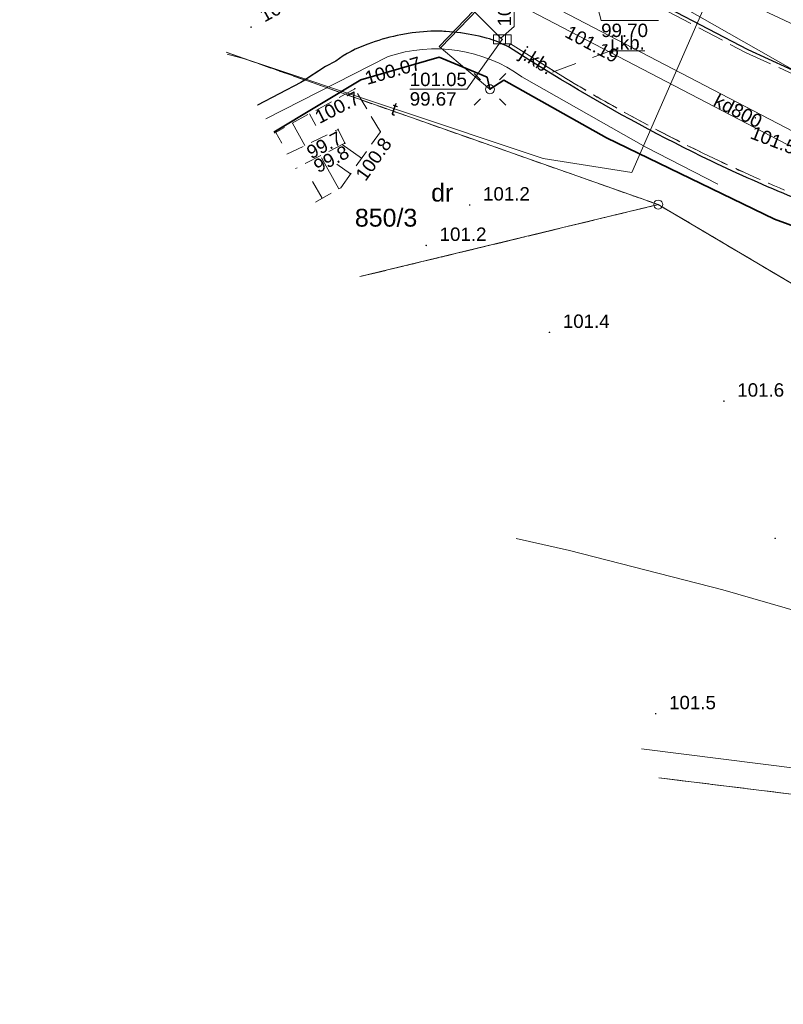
# Model space of a CAD drawing. Extents: x 6447898 to 6448503, y 5806748 to 5807122.
# Tile 3 of 50: x 6447903 to 6447946, y 5806854 to 5806909. Entities that reach past the tile are written whole.
import ezdxf
from ezdxf.enums import TextEntityAlignment as Align

# ---------------------------------------------------------------- set-up
doc = ezdxf.new("R2010")
doc.units = 0
doc.header["$PDSIZE"] = 0.75
for name, pattern in [('PRZER1-1', [2, 1, -1]), ('PRZER2-1', [3, 2, -1]), ('PRZER3-1', [4, 3, -1])]:
    doc.linetypes.add(name, pattern=pattern)
doc.layers.get('0').update_dxf_attribs({"linetype": 'CONTINUOUS', "lineweight": 13})
for name, color, linetype, lineweight in [('GEPPGD', 7, 'CONTINUOUS', 18), ('GESDZI', 7, 'CONTINUOUS', 18), ('GESDZI_O', 7, 'CONTINUOUS', 18), ('GESKKL', 3, 'PRZER3-1', 18), ('GESUZY', 3, 'PRZER1-1', 18), ('GESUZY_O', 3, 'PRZER1-1', 18), ('GSLKBA', 7, 'BARIERA_DROG_500', 18), ('GSLKRW', 7, 'CONTINUOUS', 25), ('GSPWPN', 42, 'CONTINUOUS', 13), ('GSPWPN_O', 42, 'CONTINUOUS', 13), ('GSPWPS', 7, 'CONTINUOUS', 13), ('GSPWPS_O', 7, 'CONTINUOUS', 13), ('GSSKOA', 7, 'PRZER3-1', 18), ('GSSKOA_O', 7, 'PRZER3-1', 18), ('GSSZSN', 7, 'PRZER2-1', 18), ('GULEPR', 240, 'CONTINUOUS', 18), ('GULGPR', 2, 'CONTINUOUS', 18), ('GULKPR', 32, 'CONTINUOUS', 18), ('GULKPR_O', 32, 'CONTINUOUS', 18), ('GULLOB', 7, 'CONTINUOUS', 35), ('GULTPR', 30, 'CONTINUOUS', 18), ('GULTPR_O', 30, 'CONTINUOUS', 18), ('GUPELA', 7, 'CONTINUOUS', 18), ('GUPKKS', 32, 'CONTINUOUS', 18), ('GUPPRZ', 7, 'CONTINUOUS', 18), ('GUPPRZ_O', 7, 'CONTINUOUS', 18)]:
    doc.layers.add(name, color=color, linetype=linetype, lineweight=lineweight)
doc.styles.add('GEO-INFO', font='arial.ttf')
doc.linetypes.add('BARIERA_DROG_500', pattern='A,6.3,-0.0875,[133,gi.shx,S=0.35,R=0,X=-0.0875,Y=0],0,-0.6125', length=7)

# ---------------------------------------------------------------- blocks, each defined once
blk = doc.blocks.new('POINT')
at = {"color": 0}
blk.add_point((0, 0), dxfattribs=at)
blk = doc.blocks.new('KOLO')
blk.add_hatch(color=0).paths.add_polyline_path([(-0.5, 0), (-0.482963, -0.12941), (-0.433013, -0.25), (-0.353553, -0.353553), (-0.25, -0.433013), (-0.12941, -0.482963), (0, -0.5), (0.12941, -0.482963), (0.25, -0.433013), (0.353553, -0.353553), (0.433013, -0.25), (0.482963, -0.12941), (0.5, 0), (0.482963, 0.12941), (0.433013, 0.25), (0.353553, 0.353553), (0.25, 0.433013), (0.12941, 0.482963), (0, 0.5), (-0.12941, 0.482963), (-0.25, 0.433013), (-0.353553, 0.353553), (-0.433013, 0.25), (-0.482963, 0.12941)])
blk = doc.blocks.new('SUEO')
blk.add_hatch(color=0).paths.add_polyline_path([(-0.002174, 0.089974), (0.023762, 0.086807), (0.042561, 0.0793), (0.060131, 0.066965), (0.076266, 0.047786), (0.086234, 0.025762), (0.089972, 0.002226), (0.088646, -0.015553), (0.081114, -0.038994), (0.066834, -0.060276), (0.049699, -0.075033), (0.027576, -0.085671), (0.004027, -0.08991), (-0.019639, -0.087831), (-0.040932, -0.080154), (-0.059082, -0.067892), (-0.073734, -0.051607), (-0.08374, -0.032979), (-0.089221, -0.011817), (-0.089063, 0.012951), (-0.082571, 0.035806), (-0.069528, 0.057148), (-0.048957, 0.075519), (-0.026898, 0.085887)])
at = {"color": 0}
for points in [[(-1.767767, 1.767767), (-1.06066, 1.06066)], [(1.767767, 1.767767), (1.06066, 1.06066)], [(-1.767767, -1.767767), (-1.06066, -1.06066)], [(1.767767, -1.767767), (1.06066, -1.06066)]]:
    blk.add_lwpolyline(points, dxfattribs=at)
blk = doc.blocks.new('OKRAG_PELNY')
at = {"color": 0}
blk.add_lwpolyline([(0, 0.5), (0.12941, 0.482963), (0.25, 0.433013), (0.353553, 0.353553), (0.433013, 0.25), (0.482963, 0.12941), (0.5, 0), (0.482963, -0.12941), (0.433013, -0.25), (0.353553, -0.353553), (0.25, -0.433013), (0.12941, -0.482963), (0, -0.5), (-0.12941, -0.482963), (-0.25, -0.433013), (-0.353553, -0.353553), (-0.433013, -0.25), (-0.482963, -0.12941), (-0.5, 0), (-0.482963, 0.12941), (-0.433013, 0.25), (-0.353553, 0.353553), (-0.25, 0.433013), (-0.12941, 0.482963)], close=True, dxfattribs=at)
blk = doc.blocks.new('SUUS05')
at = {"color": 0}
blk.add_lwpolyline([(0.5, -0.25), (-0.5, -0.25), (-0.5, 0.25), (0.5, 0.25)], close=True, dxfattribs=at)
for points in [[(-0.175, -0.25), (-0.175, 0.25)], [(0.175, -0.25), (0.175, 0.25)]]:
    blk.add_lwpolyline(points, dxfattribs=at)
blk = doc.blocks.new('EPPGS')
at = {"color": 0}
blk.add_lwpolyline([(0, 0.5), (0.154508, 0.475528), (0.293893, 0.404508), (0.404508, 0.293893), (0.475528, 0.154508), (0.5, 0), (0.475528, -0.154508), (0.404508, -0.293893), (0.293893, -0.404508), (0.154508, -0.475528), (0, -0.5), (-0.154508, -0.475528), (-0.293893, -0.404508), (-0.404508, -0.293893), (-0.475528, -0.154508), (-0.5, 0), (-0.475528, 0.154508), (-0.404508, 0.293893), (-0.293893, 0.404508), (-0.154508, 0.475528)], close=True, dxfattribs=at)

msp = doc.modelspace()

# ---------------------------------------------------------------- linework, layer by layer
at = {"layer": 'GESDZI', "elevation": 10.22}
for points in [[(6447998.57, 5806868.616), (6448001.07, 5806864.206), (6447982.121, 5806861.587), (6447972.271, 5806873.906), (6447954.122, 5806889.875), (6447938.603, 5806899.044), (6447914.408, 5806907.57)], [(6447921.899, 5806895.009), (6447938.603, 5806899.044), (6447914.408, 5806907.57)], [(6447921.899, 5806895.009), (6447938.603, 5806899.044), (6447954.122, 5806889.875), (6447972.271, 5806873.906), (6447982.121, 5806861.587), (6447938.629, 5806866.952)], [(6447950.495, 5806847.052), (6447995.21, 5806842.798), (6447997.57, 5806839.678), (6447997.9, 5806838.588), (6448000.85, 5806830.189), (6448019.592, 5806829.892), (6448018.28, 5806832.78), (6448015.39, 5806839.152), (6448001.07, 5806864.206), (6447982.121, 5806861.587), (6447938.629, 5806866.952)]]:
    msp.add_lwpolyline(points, dxfattribs=at)
at = {"layer": 'GESKKL', "ltscale": 0.5, "elevation": 10.06}
for points in [[(6447972.271, 5806873.906), (6447954.122, 5806889.875), (6447938.603, 5806899.044), (6447921.899, 5806895.009)], [(6447938.629, 5806866.952), (6447982.121, 5806861.587), (6447972.271, 5806873.906)]]:
    msp.add_lwpolyline(points, dxfattribs=at)
at = {"layer": 'GESUZY', "ltscale": 0.5, "elevation": 10.08}
for points in [[(6447914.408, 5806907.57), (6447938.603, 5806899.044), (6447954.122, 5806889.875), (6447972.271, 5806873.906), (6447982.121, 5806861.587), (6448001.07, 5806864.206), (6447998.57, 5806868.616), (6447986.863, 5806889.257), (6447975.461, 5806909.323), (6447974.881, 5806910.343), (6447910.195, 5806932.402), (6447902.842, 5806934.305)], [(6447921.899, 5806895.009), (6447938.603, 5806899.044), (6447914.408, 5806907.57)], [(6447972.271, 5806873.906), (6447954.122, 5806889.875), (6447938.603, 5806899.044), (6447921.899, 5806895.009)], [(6447938.629, 5806866.952), (6447982.121, 5806861.587), (6447972.271, 5806873.906)], [(6447950.495, 5806847.052), (6447995.21, 5806842.798), (6447997.57, 5806839.678), (6447997.9, 5806838.588), (6448000.85, 5806830.189), (6448019.592, 5806829.892), (6448018.28, 5806832.78), (6448015.39, 5806839.152), (6448001.07, 5806864.206), (6447982.121, 5806861.587), (6447938.629, 5806866.952)]]:
    msp.add_lwpolyline(points, dxfattribs=at)
at = {"layer": 'GSLKBA', "ltscale": 0.5, "elevation": 10.18}
msp.add_lwpolyline([(6447941.94, 5806900.18), (6447937.9, 5806902.26), (6447930.97, 5806906.2, 0.241035), (6447923.47, 5806907.33), (6447916.635, 5806903.836)], format="xyb", dxfattribs=at)
at = {"layer": 'GSLKRW', "elevation": 10.18}
for points in [[(6447969.37, 5806899.82), (6447965.44, 5806900.52), (6447961.54, 5806901.37), (6447956.69, 5806902.65), (6447952.87, 5806903.85), (6447948.2, 5806905.62), (6447943.63, 5806907.71), (6447939.19, 5806910.02), (6447936.61, 5806911.52)], [(6447920.54, 5806907.08), (6447919.97, 5806906.77), (6447918.59, 5806905.88), (6447916.168, 5806904.619)]]:
    msp.add_lwpolyline(points, dxfattribs=at)
for points in [[(6447933.15, 5806906.05), (6447931.41, 5806907.12), (6447930.22, 5806907.87, 0.044352), (6447928.99, 5806908.37, 0.03739), (6447927.33, 5806908.68, 0.042704), (6447925.66, 5806908.74, 0.037041), (6447923.98, 5806908.51, 0.039536), (6447922.34, 5806908.03, 0.074373), (6447920.54, 5806907.08)], [(6447960.71, 5806894.88), (6447955.02, 5806896.37, -0.011651), (6447950.28, 5806897.91, -0.015876), (6447945.59, 5806899.68, -0.014098), (6447941.03, 5806901.74, -0.022359), (6447933.15, 5806906.05)]]:
    msp.add_lwpolyline(points, format="xyb", dxfattribs=at)
at = {"layer": 'GSSKOA', "ltscale": 0.5, "elevation": 10.18}
msp.add_lwpolyline([(6447969.37, 5806899.82), (6447965.44, 5806900.52), (6447961.54, 5806901.37), (6447956.69, 5806902.65), (6447952.87, 5806903.85), (6447948.2, 5806905.62), (6447943.63, 5806907.71), (6447939.19, 5806910.02), (6447936.61, 5806911.52), (6447936.52, 5806911.36), (6447939.1, 5806909.88), (6447943.53, 5806907.54), (6447948.11, 5806905.46), (6447952.82, 5806903.7), (6447956.66, 5806902.47), (6447961.49, 5806901.17), (6447965.43, 5806900.34), (6447969.36, 5806899.63), (6447971.62, 5806899.3), (6447975.63, 5806898.85), (6447980.58, 5806898.62), (6447980.59, 5806898.82), (6447975.64, 5806899.04), (6447971.68, 5806899.49)], close=True, dxfattribs=at)
msp.add_lwpolyline([(6447939.1, 5806909.88), (6447943.53, 5806907.54), (6447948.11, 5806905.46)], dxfattribs=at)
for points in [[(6447945.68, 5806899.86, -0.014086), (6447941.13, 5806901.91, -0.022995), (6447933.26, 5806906.21), (6447931.52, 5806907.29), (6447930.32, 5806908.05), (6447930.22, 5806907.87, 0.044352), (6447928.99, 5806908.37, 0.03739), (6447927.33, 5806908.68, 0.042704), (6447925.66, 5806908.74, 0.037041), (6447923.98, 5806908.51, 0.039536), (6447922.34, 5806908.03, 0.074373), (6447920.54, 5806907.08), (6447919.97, 5806906.77), (6447918.59, 5806905.88), (6447916.168, 5806904.619)], [(6447950.28, 5806897.91, -0.015876), (6447945.59, 5806899.68, -0.014098), (6447941.03, 5806901.74, -0.022359), (6447933.15, 5806906.05), (6447931.41, 5806907.12), (6447930.22, 5806907.87), (6447930.32, 5806908.05), (6447931.52, 5806907.29), (6447933.26, 5806906.21, 0.010164), (6447936.69, 5806904.22, 0.014127), (6447941.13, 5806901.91, 0.014779), (6447945.68, 5806899.86, 0.02662)]]:
    msp.add_lwpolyline(points, format="xyb", dxfattribs=at)
at = {"layer": 'GSSKOA_O', "elevation": 10.8, "flags": 128}
msp.add_lwpolyline([(6447937.852, 5806907.66), (6447935.931, 5806907.66), (6447932.686, 5806906.454)], dxfattribs=at)
at = {"layer": 'GSSZSN', "ltscale": 0.5, "elevation": 10.06}
for points in [[(6447919.407, 5806899.186), (6447920.82, 5806899.98), (6447923.04, 5806903.12), (6447921.61, 5806905.53), (6447917.108, 5806903.042)], [(6447917.811, 5806901.864), (6447920.67, 5806903.25), (6447921.05, 5806902.48), (6447918.289, 5806901.061)]]:
    msp.add_lwpolyline(points, dxfattribs=at)
at = {"layer": 'GSSZSN', "elevation": 10.06, "flags": 128}
for points in [[(6447919.068, 5806904.125), (6447919.428, 5806903.474)], [(6447918.819, 5806902.353), (6447918.127, 5806903.605)], [(6447917.187, 5806903.085), (6447917.519, 5806902.484)], [(6447921.991, 5806901.637), (6447920.905, 5806902.405)], [(6447920.715, 5806899.921), (6447919.675, 5806901.773)], [(6447921.371, 5806900.759), (6447920.599, 5806901.305)], [(6447919.778, 5806899.395), (6447919.248, 5806900.338)]]:
    msp.add_lwpolyline(points, dxfattribs=at)
at = {"layer": 'GULEPR', "elevation": 10.14}
for points in [[(6447929.18, 5806905.5), (6447926.34, 5806907.89), (6447934.12, 5806915.99), (6447934.59, 5806916.52), (6447936.83, 5806920.85), (6447937.57, 5806921.37), (6447937.99, 5806922.78), (6447937.73, 5806923.85), (6447939.92, 5806932.51), (6447940.78, 5806941.15), (6447929.8, 5806942.82), (6447928.54, 5806942.23), (6447921.88, 5806946.08), (6447925.19, 5806957.24), (6447926.31, 5806961.11), (6447928.54, 5806967.23), (6447930.28, 5806970.96), (6447930.46, 5806971.38)], [(6447983.18, 5806890.86), (6447982.68, 5806890.2), (6447974.86, 5806890.77), (6447966.49, 5806891.86), (6447961.08, 5806892.9), (6447956.55, 5806894.07), (6447956.32, 5806894.44), (6447955.98, 5806894.25), (6447945.12, 5806898.23), (6447935.7, 5806902.79), (6447929.95, 5806906.01), (6447929.18, 5806905.5)], [(6447983.067, 5806861.717), (6447980.171, 5806863.208), (6447937.66, 5806868.576)]]:
    msp.add_lwpolyline(points, dxfattribs=at)
at = {"layer": 'GULGPR', "elevation": 10.14}
msp.add_lwpolyline([(6447967.622, 5806893.305), (6447963.337, 5806896.83), (6447938.197, 5806911.116), (6447930.653, 5806914.894), (6447918.22, 5806918.83)], dxfattribs=at)
at = {"layer": 'GULKPR', "elevation": 10.14}
for points in [[(6447961.855, 5806894.955), (6447924.655, 5806914.345)], [(6447949.803, 5806907.423), (6447935.362, 5806914.207)], [(6447961.485, 5806894.245), (6447924.285, 5806913.635)], [(6447929.87, 5806908.29), (6447924.33, 5806913.81)]]:
    msp.add_lwpolyline(points, dxfattribs=at)
at = {"layer": 'GULLOB', "elevation": 10.12}
for points in [[(6447934.18, 5806915.88), (6447926.42, 5806907.84)], [(6447983.18, 5806890.86), (6447982.68, 5806890.2), (6447974.86, 5806890.77), (6447966.49, 5806891.86), (6447961.08, 5806892.9), (6447956.55, 5806894.07), (6447956.32, 5806894.44), (6447955.98, 5806894.25), (6447945.12, 5806898.23), (6447935.7, 5806902.79), (6447929.95, 5806906.01), (6447929.18, 5806905.5), (6447929.02, 5806906.17), (6447926.33, 5806907.3), (6447921.95, 5806906.03), (6447917.071, 5806903.105)]]:
    msp.add_lwpolyline(points, dxfattribs=at)
at = {"layer": 'GULTPR', "elevation": 10.14}
for points in [[(6447914.467, 5806907.472), (6447915.5, 5806907.19), (6447932.16, 5806901.63), (6447937.12, 5806900.84), (6447942.01, 5806912.02), (6447944.93, 5806921.63)], [(6447930.639, 5806880.35), (6447933.638, 5806879.678), (6447942.223, 5806877.474), (6447980.492, 5806866.419), (6447992.202, 5806872.537), (6447993.235, 5806876.042), (6447986.206, 5806886.457), (6447987.19, 5806888.654), (6447988.2, 5806890.193), (6448022.784, 5806889.687), (6448033.838, 5806889.477), (6448048.115, 5806889.44), (6448066.571, 5806888.934), (6448089.704, 5806888.231), (6448093.24, 5806887.922), (6448106.228, 5806886.701), (6448124.073, 5806883.962), (6448152.559, 5806879.608), (6448206.31, 5806855.281), (6448219.711, 5806849.002), (6448265.133, 5806837.838)]]:
    msp.add_lwpolyline(points, dxfattribs=at)
at = {"layer": 'GUPPRZ_O', "elevation": 10.8, "flags": 128}
for points in [[(6447938.61, 5806909.346), (6447935.406, 5806909.346), (6447934.47, 5806912.92)], [(6447930.533, 5806912.221), (6447930.533, 5806909.018), (6447929.79, 5806908.37)], [(6447935.406, 5806909.346), (6447938.61, 5806909.346)], [(6447924.685, 5806905.508), (6447927.889, 5806905.508), (6447929.87, 5806908.29)], [(6447924.685, 5806905.508), (6447927.889, 5806905.508)]]:
    msp.add_lwpolyline(points, dxfattribs=at)

# ---------------------------------------------------------------- block references
at = {"layer": 'GEPPGD', "xscale": 0.5, "yscale": 0.5}
msp.add_blockref('EPPGS', (6447938.603, 5806899.044, 10.24), dxfattribs=at)
at = {"layer": 'GSPWPN', "xscale": 0.09, "yscale": 0.09}
for p in [(6447921.61, 5806905.53, 10.08), (6447920.67, 5806903.25, 10.08), (6447923.04, 5806903.12, 10.08), (6447921.05, 5806902.48, 10.08), (6447928.04, 5806899.02, 10.08), (6447925.61, 5806896.76, 10.08), (6447932.51, 5806891.89, 10.08), (6447942.28, 5806888.04, 10.08), (6447945.15, 5806880.36, 10.08), (6447938.46, 5806870.54, 10.08)]:
    msp.add_blockref('KOLO', p, dxfattribs=at)
at = {"layer": 'GSPWPS', "xscale": 0.09, "yscale": 0.09}
for p in [(6447915.8, 5806908.98, 10.08), (6447944.04, 5806903.9, 10.08)]:
    msp.add_blockref('KOLO', p, dxfattribs=at)
at = {"layer": 'GUPELA', "xscale": 0.5, "yscale": 0.5}
for name, p in [('SUEO', (6447929.18, 5806905.5, 10.15)), ('OKRAG_PELNY', (6447929.18, 5806905.5, 10.16))]:
    msp.add_blockref(name, p, dxfattribs=at)
at = {"layer": 'GUPKKS'}
msp.add_blockref('SUUS05', (6447929.87, 5806908.29, 10.16), dxfattribs=at)
at = {"layer": 'GUPPRZ'}
for p in [(6447929.79, 5806908.37, 10.16), (6447929.87, 5806908.29, 10.16), (6447921.95, 5806906.03, 10.16)]:
    msp.add_blockref('POINT', p, dxfattribs=at)

# ---------------------------------------------------------------- texts
at = {"layer": 'GESDZI_O', "style": 'GEO-INFO'}
msp.add_text('850/3', height=1, dxfattribs=at).set_placement((6447923.361, 5806898.31, 10.8), align=Align.MIDDLE_CENTER)
at = {"layer": 'GESUZY_O', "style": 'GEO-INFO'}
msp.add_text('dr', height=1, dxfattribs=at).set_placement((6447926.506, 5806899.714, 10.8), align=Align.MIDDLE_CENTER)
at = {"layer": 'GSPWPN_O', "style": 'GEO-INFO'}
for s, rotation, p in [('100.7', 27.2205, (6447921.958, 5806904.748, 10.8)), ('100.8', 54.7833, (6447923.722, 5806902.447, 10.8))]:
    msp.add_text(s, height=0.75, rotation=rotation, dxfattribs=at).set_placement(p, align=Align.RIGHT)
for s, p in [('99.7', (6447919.164, 5806901.574, 10.8)), ('99.8', (6447919.555, 5806900.793, 10.8))]:
    msp.add_text(s, height=0.75, rotation=27.2205, dxfattribs=at).set_placement(p)
for s, p in [('101.2', (6447928.79, 5806899.27, 10.8)), ('101.2', (6447926.36, 5806897.01, 10.8)), ('101.4', (6447933.26, 5806892.14, 10.8)), ('101.6', (6447943.03, 5806888.29, 10.8)), ('101.5', (6447939.21, 5806870.79, 10.8))]:
    msp.add_text(s, height=0.75, dxfattribs=at).set_placement(p)
at = {"layer": 'GSPWPS_O', "style": 'GEO-INFO'}
for s, rotation, p in [('100.38', 28.8509, (6447916.55, 5806909.233, 10.8)), ('101.19', 331.7885, (6447933.311, 5806908.463, 10.8)), ('101.53', 338.9731, (6447943.695, 5806902.77, 10.8))]:
    msp.add_text(s, height=0.75, rotation=rotation, dxfattribs=at).set_placement(p)
at = {"layer": 'GSSKOA_O', "style": 'GEO-INFO'}
msp.add_text('j.kb.', height=0.75, dxfattribs=at).set_placement((6447936.891, 5806908.1), align=Align.MIDDLE_CENTER)
msp.add_text('j.kb.', height=0.75, rotation=328.2812, dxfattribs=at).set_placement((6447931.748, 5806907.03, 10.8), align=Align.MIDDLE)
at = {"layer": 'GULKPR_O', "style": 'GEO-INFO'}
msp.add_text('kd800', height=0.75, rotation=332.4698, dxfattribs=at).set_placement((6447943.07, 5806904.295, 10.8), align=Align.MIDDLE_CENTER)
at = {"layer": 'GULTPR_O', "style": 'GEO-INFO'}
msp.add_text('t', height=0.75, rotation=341.5444, dxfattribs=at).set_placement((6447923.83, 5806904.41, 10.8), align=Align.MIDDLE_CENTER)
at = {"layer": 'GUPPRZ_O', "style": 'GEO-INFO'}
for s, rotation, p in [('100.04', 90, (6447929.99, 5806909.018)), ('100.07', 16.1698, (6447922.196, 5806906.101, 10.8))]:
    msp.add_text(s, height=0.75, rotation=rotation, dxfattribs=at).set_placement(p, align=Align.MIDDLE_LEFT)
for s, p in [('99.70', (6447935.406, 5806908.424)), ('101.05', (6447924.685, 5806905.68)), ('99.67', (6447924.685, 5806904.585))]:
    msp.add_text(s, height=0.75, dxfattribs=at).set_placement(p)

doc.saveas('drawing.dxf')
